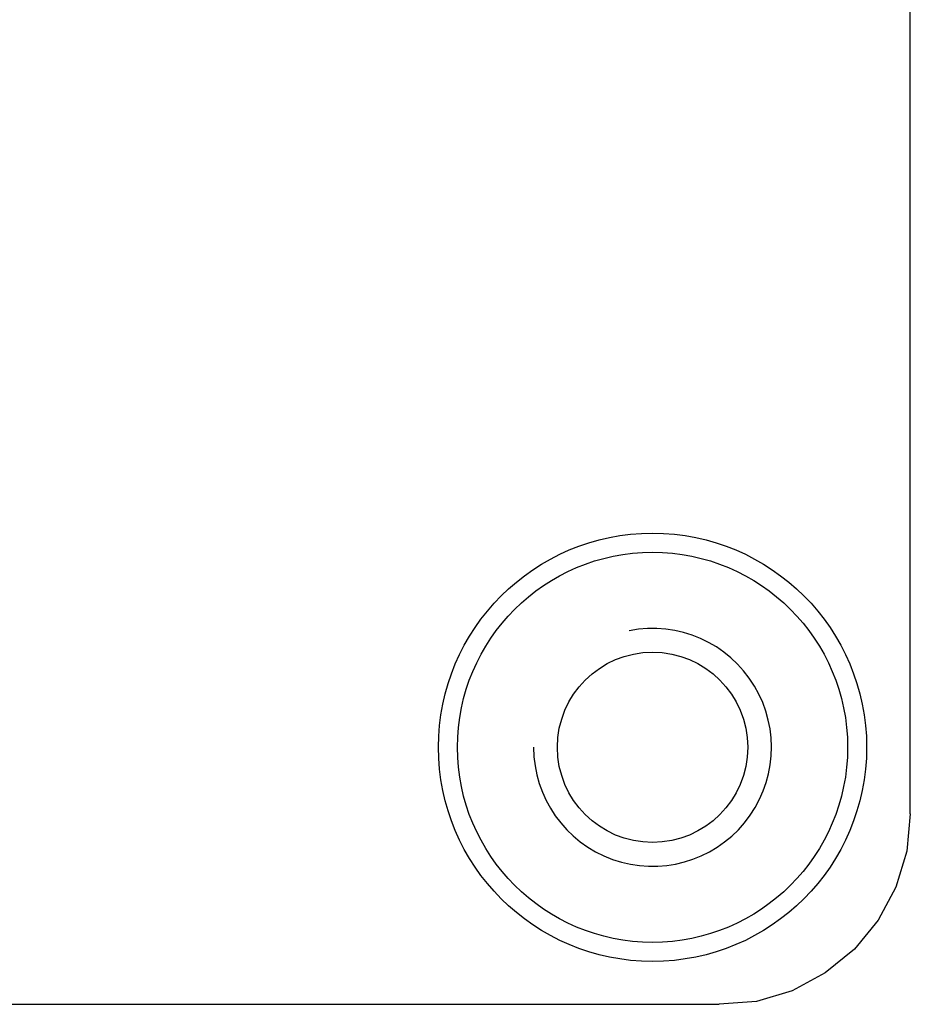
# Model space of a CAD drawing. Header units: inches. Extents: x -100 to 126, y -58 to 58.
# Tile 34 of 118: x 107 to 116, y -58 to -47. Entities that reach past the tile are written whole.
import ezdxf

# ---------------------------------------------------------------- set-up
doc = ezdxf.new("R2010")
doc.units = ezdxf.units.IN
doc.header["$LTSCALE"] = 1.21
doc.header["$MEASUREMENT"] = 0
doc.layers.get('0').update_dxf_attribs({"linetype": 'CONTINUOUS'})

msp = doc.modelspace()

# ---------------------------------------------------------------- linework, layer by layer
at = {"color": 7, "linetype": 'Continuous'}
for p, q in [((116.208, -55.789), (116.201, 16.087)), ((116.208, -55.789), (116.17, -56.181)), ((116.17, -56.181), (116.055, -56.558)), ((116.055, -56.558), (115.87, -56.906)), ((115.87, -56.906), (115.62, -57.21)), ((115.62, -57.21), (115.315, -57.46)), ((115.315, -57.46), (114.968, -57.646)), ((114.968, -57.646), (114.591, -57.76)), ((78.649, -57.789), (114.199, -57.789)), ((114.591, -57.76), (114.199, -57.789))]:
    msp.add_line(p, q, dxfattribs=at)
for radius in [2.25, 2.05]:
    msp.add_circle((113.499, -55.089), radius, dxfattribs=at)
msp.add_circle((113.499, -55.089), 1)
msp.add_arc((113.499, -55.089), 1.25, 180, 101.3617)

doc.saveas('drawing.dxf')
